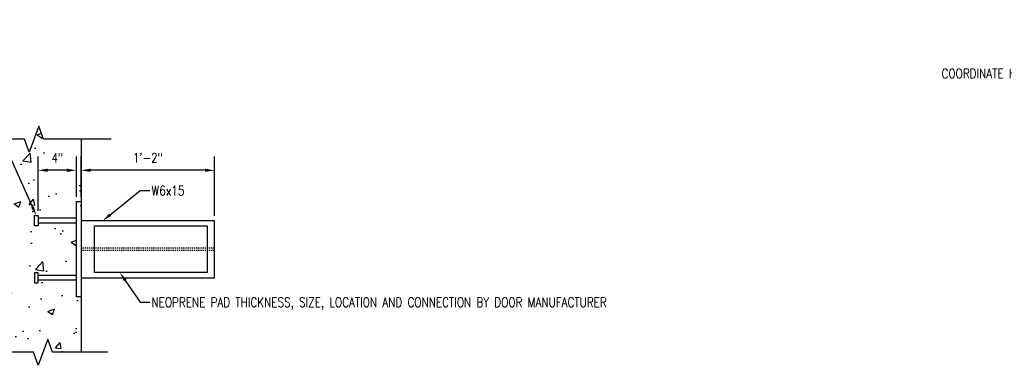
# Model space of a CAD drawing. Header units: inches. Extents: x 0 to 476, y 0 to 249.
# Tile 3 of 17: x 162 to 265, y 18 to 54. Entities that reach past the tile are written whole.
import ezdxf
from ezdxf import colors
from ezdxf.entities.mleader import LeaderData, LeaderLine
from ezdxf.math import Vec2, Vec3

# ---------------------------------------------------------------- set-up
doc = ezdxf.new("R2010")
doc.units = ezdxf.units.IN
doc.header["$MEASUREMENT"] = 0
doc.linetypes.add('HIDDEN2', pattern=[0.1875, 0.125, -0.0625])
for name, color, linetype in [('S-ANNO-DIMS', 1, 'Continuous'), ('S-ANNO-TEXT', 2, 'Continuous'), ('S-DETL-HIDD', 1, 'HIDDEN2'), ('S-DETL-LIGHT', 2, 'Continuous'), ('S-DETL-PATT', 1, 'Continuous'), ('S-DETL-XLIT', 1, 'Continuous')]:
    doc.layers.add(name, color=color, linetype=linetype)
doc.layers.add('S-ANNO-SYMB', color=2, linetype='Continuous', lineweight=25)
doc.styles.add('Annotative', font='romans.shx', dxfattribs={"width": 0.8, "height": 0.125})
doc.dimstyles.new('Annotative', dxfattribs={"dimscale": 0, "dimtxt": 0.125, "dimasz": 0.125, "dimexe": 0.179688, "dimexo": 0.0625, "dimgap": 0.09, "dimtad": 1, "dimdec": 3, "dimzin": 3, "dimdsep": 46, "dimlunit": 4, "dimtxsty": 'Annotative', "dimcen": 0.09, "dimclrt": 2, "dimazin": 2, "dimtfac": 1, "dimtdec": 3, "dimtmove": 1, "dimatfit": 3, "dimfxl": 1, "dimtfill": 1, "dimfrac": 2, "dimtolj": 1, "dimtzin": 0, "dimarcsym": 0})

# ---------------------------------------------------------------- blocks, each defined once
blk = doc.blocks.new('*D29')
at = {"layer": 'Defpoints', "color": 0, "transparency": 16777216}
for p in [(168.16, 38.44), (168.16, 35.15), (182.16, 33.15)]:
    blk.add_point(p, dxfattribs=at)
at = {"layer": 'S-ANNO-DIMS', "color": 0, "lineweight": -2, "transparency": 16777216}
for p, q in [((168.16, 35.65), (168.16, 39.88)), ((182.16, 33.65), (182.16, 39.88)), ((181.16, 38.44), (169.16, 38.44))]:
    blk.add_line(p, q, dxfattribs=at)
at = {"layer": 'S-ANNO-DIMS', "color": 0, "transparency": 16777216}
for points in [[(169.16, 38.61), (169.16, 38.27), (168.16, 38.44)], [(181.16, 38.61), (181.16, 38.27), (182.16, 38.44)]]:
    blk.add_solid(points, dxfattribs=at)
at = {"layer": 'S-ANNO-DIMS', "color": 2, "transparency": 16777216, "insert": (175.16, 39.75), "char_height": 1, "attachment_point": 5, "style": 'Annotative', "bg_fill": 3, "box_fill_scale": 1.25, "bg_fill_color": 256, "bg_fill_true_color": 13158600, "bg_fill_transparency": 0}
blk.add_mtext('\\A1;1\'-2"', dxfattribs=at)
blk = doc.blocks.new('*D28')
at = {"layer": 'Defpoints', "color": 0, "transparency": 16777216}
for p in [(163.65, 38.44), (167.66, 35.15), (163.65, 33.69)]:
    blk.add_point(p, dxfattribs=at)
at = {"layer": 'S-ANNO-DIMS', "color": 0, "lineweight": -2, "transparency": 16777216}
for p, q in [((163.65, 34.19), (163.65, 39.88)), ((167.66, 35.65), (167.66, 39.88)), ((166.66, 38.44), (164.65, 38.44))]:
    blk.add_line(p, q, dxfattribs=at)
at = {"layer": 'S-ANNO-DIMS', "color": 2, "transparency": 16777216, "insert": (165.66, 39.75), "char_height": 1, "attachment_point": 5, "style": 'Annotative', "bg_fill": 3, "box_fill_scale": 1.25, "bg_fill_color": 256, "bg_fill_true_color": 13158600, "bg_fill_transparency": 0}
blk.add_mtext('\\A1;4"', dxfattribs=at)
at = {"layer": 'S-ANNO-DIMS', "color": 0, "transparency": 16777216}
for points in [[(164.65, 38.61), (164.65, 38.27), (163.65, 38.44)], [(166.66, 38.61), (166.66, 38.27), (167.66, 38.44)]]:
    blk.add_solid(points, dxfattribs=at)

msp = doc.modelspace()

# ---------------------------------------------------------------- hatches: boundary and pattern name
at = {"layer": 'S-DETL-PATT'}
h = msp.add_hatch(dxfattribs=at)
h.set_pattern_fill('AR-CONC', color=8)
h.set_pattern_definition([(50, (-19.4025, 65.5725), (7.1726, -0.62752), [0.75, -8.25]), (355, (-19.4025, 65.5725), (-1.3875, 7.52192), [0.6, -6.6]), (100.4514, (-18.805, 65.52), (5.7851, 6.8944), [0.6374, -7.01142]), (46.184, (-19.4025, 67.5725), (10.6724, -1.6552), [1.125, -12.375]), (96.6356, (-18.513, 67.435), (9.3466, 9.7412), [0.9561, -10.51714]), (351.184, (-19.403, 67.573), (9.3466, 9.7412), [0.9, -9.9]), (21, (-18.4025, 67.0725), (5.96907, -4.02619), [0.75, -8.25]), (326, (-18.4025, 67.0725), (2.43315, 7.2515), [0.6, -6.6]), (71.4514, (-17.905, 66.737), (8.40222, 3.2253), [0.6374, -7.01142]), (37.5, (-19.4025, 65.5725), (0.1216, 3.32894), [0, -6.52, 0, -6.7, 0, -6.625]), (7.5, (-19.4025, 65.5725), (2.630695, 3.94412), [0, -3.82, 0, -6.37, 0, -2.525]), (327.5, (-21.6325, 65.5725), (5.338224, -0.22555), [0, -2.5, 0, -7.8, 0, -10.35]), (317.5, (-22.6325, 65.5725), (5.83186, 1.00105), [0, -3.25, 0, -5.18, 0, -7.35])])
h.paths.add_polyline_path([(168.1631, 41.7), (164.2217, 41.7), (163.7217, 43.0738), (162.7217, 40.3263), (162.2217, 41.7), (158.2845, 41.7), (158.2845, 31.5755), (156.9108, 31.0755), (159.6583, 30.0755), (158.2845, 29.5755), (158.2845, 19.3525), (163.1536, 19.3525), (163.6536, 17.9787), (164.6536, 20.7262), (165.1536, 19.3525), (168.1631, 19.3525), (168.1631, 26.1513), (167.6631, 26.1513), (167.6631, 27.1513), (162.1513, 27.1513), (162.1513, 26.797), (161.6788, 26.797), (161.6788, 28.1356), (162.1513, 28.1356), (162.1513, 27.7812), (167.6631, 27.7812), (167.6631, 32.5214), (162.1513, 32.5214), (162.1513, 32.167), (161.6788, 32.167), (161.6788, 33.5056), (162.1513, 33.5056), (162.1513, 33.1513), (167.6631, 33.1513), (167.6631, 34.1513), (168.1631, 34.1513)])

# ---------------------------------------------------------------- linework, layer by layer
at = {"layer": 'S-ANNO-SYMB'}
for points in [[(171.322, 41.7), (164.2217, 41.7), (163.7217, 43.0738), (162.7217, 40.3263), (162.2217, 41.7), (155.6948, 41.7)], [(170.9589, 19.3525), (165.1536, 19.3525), (164.6536, 20.7262), (163.6536, 17.9787), (163.1536, 19.3525), (157.3717, 19.3525)]]:
    msp.add_lwpolyline(points, dxfattribs=at)
at = {"layer": 'S-DETL-HIDD'}
for points in [[(182.1631, 30.2613), (168.1631, 30.2613)], [(182.1631, 30.0313), (168.1631, 30.0313)]]:
    msp.add_lwpolyline(points, dxfattribs=at)
at = {"layer": 'S-DETL-LIGHT'}
for p, q in [((168.1631, 41.7), (168.1631, 19.3525)), ((167.6631, 33.4033), (163.6513, 33.4033)), ((167.6631, 32.8993), (163.6513, 32.8993)), ((167.6631, 27.4033), (163.6513, 27.4033)), ((167.6631, 26.8993), (163.6513, 26.8993))]:
    msp.add_line(p, q, dxfattribs=at)
msp.add_lwpolyline([(168.1631, 25.1513), (167.6631, 25.1513), (167.6631, 35.1513), (168.1631, 35.1513)], dxfattribs=at)
for points in [[(163.2733, 33.6867), (163.6513, 33.6867), (163.6513, 32.6159), (163.2733, 32.6159)], [(163.2733, 26.6159), (163.6513, 26.6159), (163.6513, 27.6867), (163.2733, 27.6867)]]:
    msp.add_lwpolyline(points, close=True, dxfattribs=at)
at = {"layer": 'S-DETL-XLIT'}
msp.add_lwpolyline([(168.1631, 27.1513), (182.1631, 27.1513), (182.1631, 33.1513), (168.1631, 33.1513)], dxfattribs=at)
msp.add_lwpolyline([(169.5689, 32.6205), (181.3795, 32.6205), (181.3795, 27.7097), (169.5689, 27.7097)], close=True, dxfattribs=at)

# ---------------------------------------------------------------- leaders
at = {"layer": 'S-ANNO-TEXT', "linetype": 'Continuous'}
ml = msp.add_multileader_mtext('Standard', dxfattribs=at)
ml.set_content('DOOR \\PPERIMETER FRAMING', color=2, style='Annotative')
ml.set_leader_properties(color=1)
ml.build(insert=Vec2(0, 0))
ml.multileader.update_dxf_attribs({"text_right_attachment_type": 3, "dogleg_length": 0.125, "arrow_head_size": 1, "scale": 8})
ctx = ml.context
ctx.base_point, ctx.scale, ctx.char_height, ctx.arrow_head_size, ctx.landing_gap_size, ctx.plane_origin = Vec3(278.9038, 53.7227), 8, 1, 1, 0.1667, Vec3(-121.7984, -364.5466)
ctx.right_attachment, ctx.text_align_type = 3, 2
notes = []
notes.append((ctx, [(1, (1, 1, 0), (292.199, 52.056), (-1, 0), 1, [(0, [(299.4548, 47.4093)], 0, [])])]))
ctx.mtext.insert, ctx.mtext.width, ctx.mtext.defined_height, ctx.mtext.alignment = Vec3(291.0323, 54.2227), 14.165317, 4.0668, 3
ml = msp.add_multileader_mtext('Standard', dxfattribs=at)
ml.set_content('COORDINATE HEIGHT OF PLATE FOR SMOOTH ROLLER TRANSITION ', color=2, style='Annotative')
ml.set_leader_properties(color=1)
ml.build(insert=Vec2(0, 0))
ml.multileader.update_dxf_attribs({"text_right_attachment_type": 3, "dogleg_length": 0.125, "arrow_head_size": 1, "scale": 8})
ctx = ml.context
ctx.base_point, ctx.scale, ctx.char_height, ctx.arrow_head_size, ctx.landing_gap_size, ctx.plane_origin = Vec3(278.9038, 48.5936), 8, 1, 1, 0.1667, Vec3(-128.2607, -370.7475)
ctx.right_attachment, ctx.text_align_type = 3, 2
notes.append((ctx, [(1, (1, 1, 0), (294.5609, 45.2602), (-1, 0), 1, [(0, [(297.5415, 40.5246)], 0, [])])]))
ctx.mtext.insert, ctx.mtext.width, ctx.mtext.defined_height, ctx.mtext.alignment = Vec3(293.3942, 49.0936), 16.075963, 1.7746, 3
ml = msp.add_multileader_mtext('Standard', dxfattribs=at)
ml.set_content('W6x15', color=2, style='Annotative')
ml.set_leader_properties(color=1)
ml.build(insert=Vec2(0, 0))
ml.multileader.update_dxf_attribs({"text_right_attachment_type": 3, "dogleg_length": 0.125, "arrow_head_size": 1, "scale": 8})
ctx = ml.context
ctx.base_point, ctx.scale, ctx.char_height, ctx.arrow_head_size, ctx.landing_gap_size, ctx.plane_origin = Vec3(175.3762, 36.3034), 8, 1, 1, 0.1667, Vec3(-233.1729, -379.4671)
ctx.right_attachment = 3
notes.append((ctx, [(0, (1, 1, 0), (174.3762, 36.3034), (1, 0), 1, [(0, [(170.4341, 33.1513)], 0, [])])]))
ctx.mtext.insert, ctx.mtext.width, ctx.mtext.defined_height = Vec3(175.5429, 36.8034), 6.30526, 1.7746
ml = msp.add_multileader_mtext('Standard', dxfattribs=at)
ml.set_content('NEOPRENE PAD THICKNESS, SIZE, LOCATION AND CONNECTION BY DOOR MANUFACTURER', color=2, style='Annotative')
ml.set_leader_properties(color=1)
ml.build(insert=Vec2(0, 0))
ml.multileader.update_dxf_attribs({"text_right_attachment_type": 3, "dogleg_length": 0.125, "arrow_head_size": 1, "scale": 8})
ctx = ml.context
ctx.base_point, ctx.scale, ctx.char_height, ctx.arrow_head_size, ctx.landing_gap_size, ctx.plane_origin = Vec3(175.3762, 24.5923), 8, 1, 1, 0.1667, Vec3(-230.278, -392.9194)
ctx.right_attachment = 3
notes.append((ctx, [(0, (1, 1, 0), (174.3762, 24.5923), (1, 0), 1, [(0, [(172.2211, 27.7097)], 0, [])])]))
ctx.mtext.insert, ctx.mtext.width, ctx.mtext.defined_height = Vec3(175.5429, 25.0923), 13.221397, 1.6287
for ctx, leaders in notes:
    for number, flags, end, landing, length, lines in leaders:
        leader = LeaderData()
        leader.index, (leader.has_last_leader_line, leader.has_dogleg_vector, leader.attachment_direction) = number, flags
        leader.last_leader_point, leader.dogleg_vector, leader.dogleg_length = Vec3(end), Vec3(landing), length
        for number, points, colour, breaks in lines:
            line = LeaderLine()
            line.index, line.vertices, line.color, line.breaks = number, Vec3.list(points), colors.encode_raw_color(colour), breaks
            leader.lines.append(line)
        ctx.leaders.append(leader)

# ---------------------------------------------------------------- next in the draw order: dimensions: what is measured, and where the dimension line sits
at = {"layer": 'S-ANNO-DIMS'}
dim = msp.add_linear_dim(base=(168.1631, 38.4394), p1=(182.1631, 33.1513), p2=(168.1631, 35.1513), dimstyle='Annotative', override={"dimpost": '\\X'}, dxfattribs=at)
dim.commit()
dim.dimension.update_dxf_attribs({"geometry": '*D29', "text_midpoint": (175.1631, 39.7546)})

# ---------------------------------------------------------------- next in the draw order: dimensions: what is measured, and where the dimension line sits
dim = msp.add_linear_dim(base=(163.6513, 38.4394), p1=(167.6631, 35.1513), p2=(163.6513, 33.6867), dimstyle='Annotative', override={"dimpost": '\\X'}, dxfattribs=at)
dim.commit()
dim.dimension.update_dxf_attribs({"geometry": '*D28', "text_midpoint": (165.6572, 38.4394), "dimtype": 160})

# ---------------------------------------------------------------- next in the draw order: leaders
at = {"layer": 'S-ANNO-TEXT', "linetype": 'Continuous'}
ml = msp.add_multileader_mtext('Standard', dxfattribs=at)
ml.set_content('\\pxl1,r0.8942,qr,tc8;(4) 1/2"\\PDIA HAS', color=2, style='Annotative')
ml.set_leader_properties(color=1)
ml.build(insert=Vec2(0, 0))
ml.multileader.update_dxf_attribs({"text_right_attachment_type": 3, "dogleg_length": 0.125, "arrow_head_size": 1, "scale": 8})
ctx = ml.context
ctx.base_point, ctx.scale, ctx.char_height, ctx.arrow_head_size, ctx.landing_gap_size, ctx.plane_origin = Vec3(151.7863, 46.798), 8, 1, 1, 0.1667, Vec3(-253.1122, -370.0724)
ctx.right_attachment, ctx.text_align_type = 3, 2
notes = []
notes.append((ctx, [(1, (1, 1, 0), (158.4148, 44.9408), (-1, 0), 1, [(0, [(163.4623, 33.6867)], 0, [])])]))
ctx.mtext.insert, ctx.mtext.width, ctx.mtext.defined_height, ctx.mtext.alignment = Vec3(157.2482, 47.298), 9.999755, 2.2973, 3
for ctx, leaders in notes:
    for number, flags, end, landing, length, lines in leaders:
        leader = LeaderData()
        leader.index, (leader.has_last_leader_line, leader.has_dogleg_vector, leader.attachment_direction) = number, flags
        leader.last_leader_point, leader.dogleg_vector, leader.dogleg_length = Vec3(end), Vec3(landing), length
        for number, points, colour, breaks in lines:
            line = LeaderLine()
            line.index, line.vertices, line.color, line.breaks = number, Vec3.list(points), colors.encode_raw_color(colour), breaks
            leader.lines.append(line)
        ctx.leaders.append(leader)

doc.saveas('drawing.dxf')
